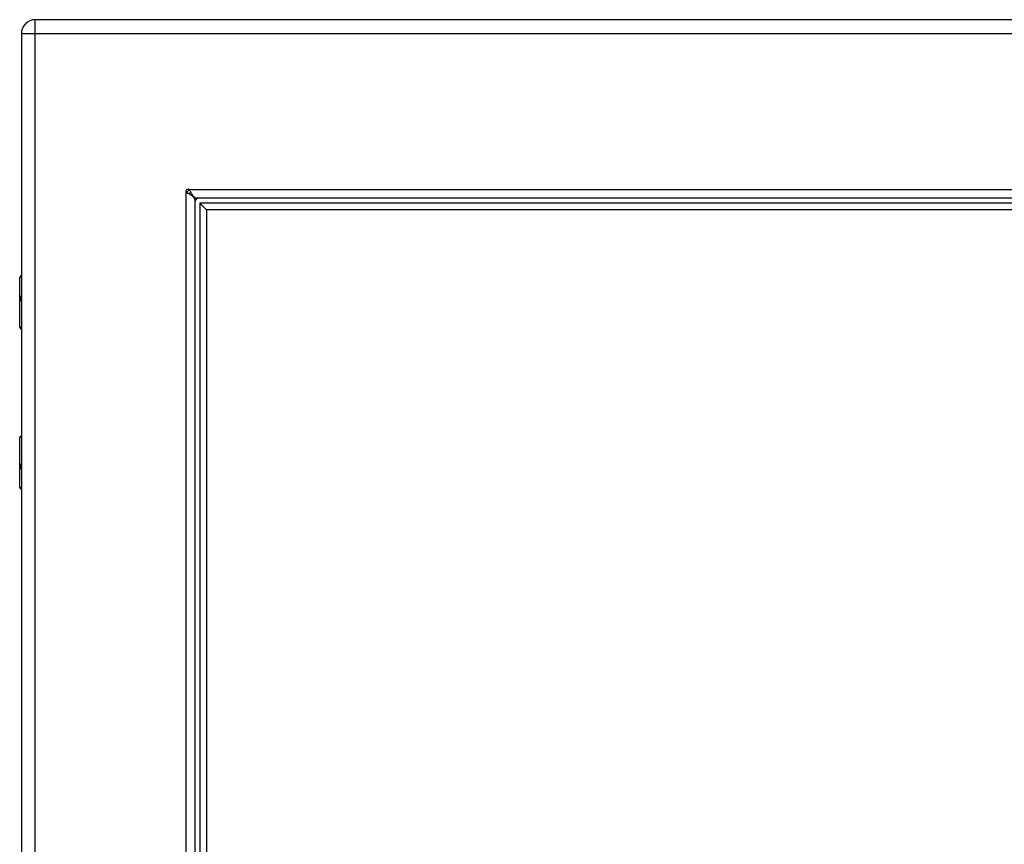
# Model space of a CAD drawing. Header units: inches. Extents: x 5 to 161, y 9 to 87.
# Tile 173 of 195: x 47 to 59, y 53 to 63. Entities that reach past the tile are written whole.
import ezdxf

# ---------------------------------------------------------------- set-up
doc = ezdxf.new("R2010")
doc.units = ezdxf.units.IN
doc.header["$MEASUREMENT"] = 0
doc.layers.add('Visible Edges(ANSI)', color=7, linetype='Continuous', lineweight=25)
doc.layers.add('Visible Tangent Edges(ANSI)', color=7, linetype='Continuous', lineweight=25)

msp = doc.modelspace()

# ---------------------------------------------------------------- linework, layer by layer
at = {"layer": 'Visible Edges(ANSI)'}
for p, q in [((77.194, 62.676), (47.598, 62.676)), ((47.437, 62.515), (47.437, 21.034)), ((49.468, 60.569), (49.468, 22.98)), ((74.825, 60.587), (49.486, 60.587)), ((49.527, 60.528), (49.606, 60.449)), ((49.527, 60.528), (49.527, 23.021)), ((74.784, 60.528), (49.527, 60.528)), ((49.606, 60.449), (49.606, 23.1)), ((74.705, 60.449), (49.606, 60.449)), ((47.417, 59.072), (47.417, 59.656)), ((47.437, 59.056), (47.433, 59.056)), ((47.433, 57.796), (47.437, 57.796)), ((47.417, 57.196), (47.417, 57.78))]:
    msp.add_line(p, q, dxfattribs=at)
at = {"layer": 'Visible Edges(ANSI)', "flags": 128}
for points in [[(49.403, 60.686), (49.404, 60.686), (49.404, 60.686), (49.404, 60.686), (49.404, 60.685), (49.404, 60.685), (49.404, 60.685), (49.404, 60.685), (49.405, 60.685), (49.405, 60.684), (49.405, 60.684), (49.405, 60.684), (49.405, 60.683), (49.406, 60.683), (49.406, 60.683), (49.406, 60.682), (49.406, 60.682), (49.406, 60.682), (49.406, 60.681), (49.407, 60.681), (49.407, 60.681), (49.407, 60.681), (49.407, 60.681), (49.407, 60.68), (49.407, 60.68)], [(49.407, 60.68), (49.41, 60.674), (49.414, 60.668), (49.417, 60.662), (49.42, 60.656), (49.423, 60.65), (49.427, 60.644), (49.43, 60.639), (49.433, 60.633), (49.437, 60.628), (49.44, 60.623), (49.443, 60.618), (49.446, 60.614), (49.45, 60.61), (49.453, 60.606), (49.456, 60.603), (49.459, 60.599), (49.463, 60.597), (49.466, 60.594), (49.469, 60.592), (49.473, 60.59), (49.476, 60.589), (49.479, 60.588), (49.482, 60.587), (49.486, 60.587)], [(49.375, 60.648), (49.374, 60.648), (49.374, 60.648), (49.374, 60.648), (49.374, 60.648), (49.374, 60.648), (49.373, 60.648), (49.373, 60.648), (49.373, 60.649), (49.372, 60.649), (49.372, 60.649), (49.372, 60.649), (49.371, 60.649), (49.371, 60.65), (49.371, 60.65), (49.371, 60.65), (49.37, 60.65), (49.37, 60.65), (49.37, 60.651), (49.37, 60.651), (49.369, 60.651), (49.369, 60.651), (49.369, 60.651), (49.369, 60.651), (49.369, 60.651)], [(49.468, 60.569), (49.468, 60.573), (49.467, 60.576), (49.466, 60.579), (49.465, 60.582), (49.463, 60.586), (49.461, 60.589), (49.458, 60.592), (49.455, 60.595), (49.452, 60.599), (49.449, 60.602), (49.445, 60.605), (49.441, 60.608), (49.436, 60.612), (49.432, 60.615), (49.427, 60.618), (49.422, 60.621), (49.416, 60.625), (49.411, 60.628), (49.405, 60.631), (49.399, 60.635), (49.393, 60.638), (49.387, 60.641), (49.381, 60.644), (49.375, 60.648)]]:
    msp.add_lwpolyline(points, dxfattribs=at)
at = {"layer": 'Visible Edges(ANSI)'}
for centre, radius, start, end in [((47.598, 62.515), 0.161, 90, 180), ((49.389, 60.665), 0.025, 56.132, 213.868), ((49.431, 60.624), 0.031, 108.3354, 162.9462), ((49.518, 60.537), 0.105, 132.8394, 137.1606), ((49.518, 60.537), 0.05, 90, 180), ((47.437, 59.656), 0.0197, 90.5386, 180), ((47.433, 59.072), 0.0157, 180, 270), ((47.433, 57.78), 0.0157, 90, 180), ((47.437, 57.196), 0.0197, 180, 269.4614)]:
    msp.add_arc(centre, radius, start, end, dxfattribs=at)
at = {"layer": 'Visible Tangent Edges(ANSI)'}
for p, q in [((47.598, 62.515), (47.598, 62.676)), ((47.437, 62.515), (47.598, 62.515)), ((47.598, 62.515), (77.194, 62.515)), ((47.598, 21.034), (47.598, 62.515)), ((49.403, 60.686), (74.907, 60.686)), ((49.369, 22.898), (49.369, 60.651)), ((47.437, 59.656), (47.417, 59.656)), ((47.417, 59.072), (47.437, 59.072)), ((47.437, 57.78), (47.417, 57.78)), ((47.417, 57.196), (47.437, 57.196))]:
    msp.add_line(p, q, dxfattribs=at)
at = {"layer": 'Visible Tangent Edges(ANSI)', "flags": 128}
for points in [[(47.437, 59.441), (47.435, 59.44), (47.433, 59.439), (47.432, 59.438), (47.431, 59.436), (47.43, 59.434), (47.429, 59.431), (47.428, 59.428), (47.427, 59.425), (47.427, 59.421), (47.426, 59.418), (47.426, 59.414), (47.426, 59.41), (47.426, 59.407), (47.426, 59.403), (47.427, 59.399), (47.427, 59.396), (47.428, 59.393), (47.429, 59.39), (47.43, 59.387), (47.431, 59.385), (47.432, 59.383), (47.433, 59.381), (47.435, 59.38), (47.437, 59.379)], [(47.437, 59.399), (47.436, 59.4), (47.436, 59.401), (47.436, 59.402), (47.436, 59.403), (47.436, 59.404), (47.436, 59.404), (47.435, 59.405), (47.435, 59.406), (47.435, 59.407), (47.435, 59.408), (47.435, 59.409), (47.435, 59.41), (47.435, 59.411), (47.435, 59.412), (47.435, 59.413), (47.435, 59.414), (47.435, 59.415), (47.436, 59.416), (47.436, 59.417), (47.436, 59.418), (47.436, 59.419), (47.436, 59.42), (47.436, 59.421), (47.437, 59.422)], [(47.437, 57.473), (47.435, 57.472), (47.433, 57.471), (47.432, 57.469), (47.431, 57.467), (47.43, 57.465), (47.429, 57.462), (47.428, 57.46), (47.427, 57.456), (47.427, 57.453), (47.426, 57.449), (47.426, 57.446), (47.426, 57.442), (47.426, 57.438), (47.426, 57.434), (47.427, 57.431), (47.427, 57.427), (47.428, 57.424), (47.429, 57.421), (47.43, 57.419), (47.431, 57.416), (47.432, 57.414), (47.433, 57.413), (47.435, 57.412), (47.437, 57.411)], [(47.437, 57.431), (47.436, 57.431), (47.436, 57.432), (47.436, 57.433), (47.436, 57.434), (47.436, 57.435), (47.436, 57.436), (47.435, 57.437), (47.435, 57.438), (47.435, 57.439), (47.435, 57.44), (47.435, 57.441), (47.435, 57.442), (47.435, 57.443), (47.435, 57.444), (47.435, 57.445), (47.435, 57.446), (47.435, 57.447), (47.436, 57.448), (47.436, 57.449), (47.436, 57.45), (47.436, 57.45), (47.436, 57.451), (47.436, 57.452), (47.437, 57.453)]]:
    msp.add_lwpolyline(points, dxfattribs=at)
at = {"layer": 'Visible Tangent Edges(ANSI)'}
msp.add_arc((49.431, 60.624), 0.062, 113.2845, 157.3459, dxfattribs=at)

doc.saveas('drawing.dxf')
